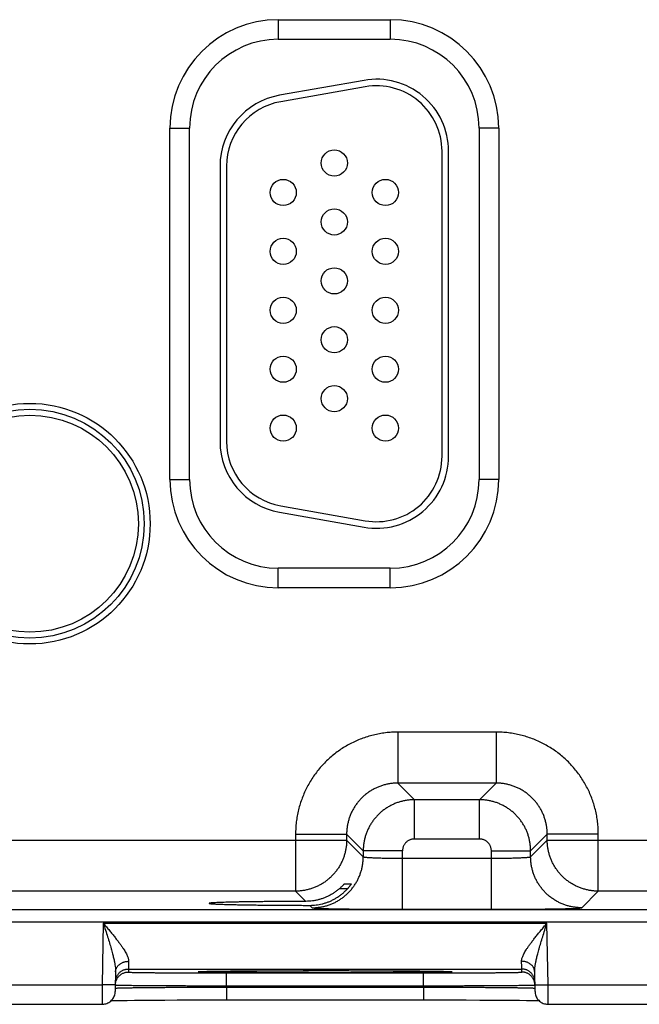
# Model space of a CAD drawing. Header units: inches. Extents: x 0 to 34, y 0 to 22.
# Tile 50 of 81: x 17.8 to 18.8, y 15.3 to 16.8. Entities that reach past the tile are written whole.
import ezdxf

# ---------------------------------------------------------------- set-up
doc = ezdxf.new("R2010")
doc.units = ezdxf.units.IN
doc.header["$LTSCALE"] = 1.87
doc.header["$MEASUREMENT"] = 0
doc.layers.get('0').update_dxf_attribs({"linetype": 'CONTINUOUS'})

msp = doc.modelspace()

# ---------------------------------------------------------------- linework, layer by layer
at = {"color": 7, "linetype": 'CONTINUOUS'}
for p, q in [((18.2188, 16.8256), (18.2188, 16.7956)), ((18.2188, 16.8256), (18.3898, 16.8256)), ((18.3898, 16.8256), (18.3898, 16.7956)), ((18.2188, 16.7956), (18.3898, 16.7956)), ((18.3497, 16.7329), (18.2207, 16.7101)), ((18.3514, 16.723), (18.2224, 16.7003)), ((18.0533, 16.1231), (18.0533, 16.6601)), ((18.0533, 16.6601), (18.0833, 16.6601)), ((18.0833, 16.1231), (18.0833, 16.6601)), ((18.5253, 16.6601), (18.5253, 16.1231)), ((18.5553, 16.6601), (18.5253, 16.6601)), ((18.5553, 16.6601), (18.5553, 16.1231)), ((18.4688, 16.1586), (18.4688, 16.6246)), ((18.4788, 16.1586), (18.4788, 16.6246)), ((18.1298, 16.6018), (18.1298, 16.1813)), ((18.1398, 16.6018), (18.1398, 16.1813)), ((18.0533, 16.1231), (18.0833, 16.1231)), ((18.5553, 16.1231), (18.5253, 16.1231)), ((18.2224, 16.0828), (18.3514, 16.0601)), ((18.2207, 16.073), (18.3497, 16.0502)), ((18.2188, 15.9575), (18.2188, 15.9875)), ((18.3898, 15.9875), (18.2188, 15.9875)), ((18.3898, 15.9575), (18.3898, 15.9875)), ((18.3898, 15.9575), (18.2188, 15.9575)), ((18.5514, 15.7372), (18.4011, 15.7372)), ((18.4011, 15.7372), (18.4011, 15.6592)), ((18.5514, 15.7372), (18.5514, 15.6592)), ((18.4011, 15.6592), (18.4265, 15.6338)), ((18.5514, 15.6592), (18.4011, 15.6592)), ((18.5514, 15.6592), (18.5261, 15.6338)), ((18.5261, 15.6338), (18.4265, 15.6338)), ((18.4265, 15.5738), (18.4265, 15.6338)), ((18.5261, 15.5738), (18.5261, 15.6338)), ((17.6994, 15.5722), (18.3231, 15.5722)), ((18.2452, 15.5812), (18.3231, 15.5812)), ((18.2452, 15.5812), (18.2452, 15.4942)), ((18.3231, 15.5812), (18.3485, 15.5558)), ((18.3231, 15.5812), (18.3231, 15.5722)), ((18.3231, 15.5722), (18.3485, 15.5468)), ((18.5261, 15.5738), (18.4265, 15.5738)), ((18.6294, 15.5812), (18.6041, 15.5558)), ((18.6041, 15.5468), (18.6294, 15.5722)), ((18.7074, 15.5812), (18.6294, 15.5812)), ((18.6294, 15.5722), (18.6294, 15.5812)), ((18.6294, 15.5722), (19.2531, 15.5722)), ((18.7074, 15.4942), (18.7074, 15.5812)), ((18.4085, 15.5558), (18.3485, 15.5558)), ((18.3485, 15.5558), (18.3485, 15.5468)), ((18.4085, 15.4665), (18.4085, 15.5558)), ((18.5441, 15.5558), (18.6041, 15.5558)), ((18.5441, 15.4665), (18.5441, 15.5558)), ((18.6041, 15.5468), (18.6041, 15.5558)), ((18.4085, 15.5445), (18.5441, 15.5445)), ((18.2452, 15.4942), (17.7774, 15.4942)), ((18.2452, 15.4942), (18.2608, 15.4786)), ((18.3242, 15.4977), (18.3118, 15.4977)), ((18.3199, 15.5054), (18.3302, 15.5054)), ((18.682, 15.4688), (18.7074, 15.4942)), ((19.1752, 15.4942), (18.7074, 15.4942)), ((16.9286, 15.4664), (24.319, 15.4664)), ((18.2669, 15.4725), (18.2705, 15.4688)), ((18.4085, 15.4665), (18.5441, 15.4665)), ((16.9286, 15.4474), (24.319, 15.4474)), ((17.9516, 15.4452), (17.95, 15.3513)), ((17.9516, 15.4452), (18.629, 15.4452)), ((18.6306, 15.3513), (18.629, 15.4452)), ((17.99, 15.3752), (18.5905, 15.3752)), ((17.99, 15.3752), (17.99, 15.3705)), ((18.5906, 15.3705), (18.5905, 15.3752)), ((17.9703, 15.3707), (17.9698, 15.341)), ((18.099, 15.3713), (18.0992, 15.3713)), ((18.0992, 15.3713), (18.0995, 15.3713)), ((18.0995, 15.3713), (18.0999, 15.3714)), ((18.0999, 15.3714), (18.1003, 15.3714)), ((18.1003, 15.3714), (18.101, 15.3714)), ((18.101, 15.3714), (18.1019, 15.3715)), ((18.1019, 15.3715), (18.1034, 15.3715)), ((18.1034, 15.3715), (18.1057, 15.3716)), ((18.1057, 15.3716), (18.1096, 15.3717)), ((18.1096, 15.3717), (18.1149, 15.3718)), ((18.1149, 15.3718), (18.1215, 15.3719)), ((18.1215, 15.3719), (18.1298, 15.372)), ((18.1298, 15.372), (18.1398, 15.3721)), ((18.1398, 15.3721), (18.1518, 15.3723)), ((18.1399, 15.3692), (18.4407, 15.3692)), ((18.1399, 15.3496), (18.1399, 15.3692)), ((18.1518, 15.3723), (18.1665, 15.3724)), ((18.1665, 15.3724), (18.1816, 15.3725)), ((18.1816, 15.3725), (18.2002, 15.3726)), ((18.2002, 15.3726), (18.222, 15.3727)), ((18.222, 15.3727), (18.2421, 15.3727)), ((18.2421, 15.3727), (18.2649, 15.3727)), ((18.2649, 15.3727), (18.284, 15.3728)), ((18.284, 15.3728), (18.3088, 15.3728)), ((18.3088, 15.3728), (18.3333, 15.3727)), ((18.3333, 15.3727), (18.3537, 15.3727)), ((18.3537, 15.3727), (18.3763, 15.3726)), ((18.3763, 15.3726), (18.3946, 15.3725)), ((18.3946, 15.3725), (18.4128, 15.3724)), ((18.4128, 15.3724), (18.4276, 15.3723)), ((18.4276, 15.3723), (18.4399, 15.3721)), ((18.4399, 15.3721), (18.4501, 15.372)), ((18.4407, 15.3496), (18.4407, 15.3692)), ((18.4501, 15.372), (18.4586, 15.3719)), ((18.4586, 15.3719), (18.4654, 15.3718)), ((18.4654, 15.3718), (18.4709, 15.3717)), ((18.4709, 15.3717), (18.4743, 15.3716)), ((18.4743, 15.3716), (18.4769, 15.3715)), ((18.4769, 15.3715), (18.4784, 15.3715)), ((18.4784, 15.3715), (18.4795, 15.3714)), ((18.4795, 15.3714), (18.4802, 15.3714)), ((18.4802, 15.3714), (18.4807, 15.3714)), ((18.4807, 15.3714), (18.4811, 15.3713)), ((18.6108, 15.341), (18.6103, 15.3707)), ((17.7006, 15.3513), (17.95, 15.3513)), ((17.97, 15.351), (17.95, 15.3513)), ((18.1399, 15.3496), (18.4407, 15.3496)), ((18.1399, 15.3477), (18.1399, 15.3496)), ((18.1399, 15.3477), (18.4407, 15.3477)), ((18.1399, 15.3477), (18.1399, 15.328)), ((18.4407, 15.3477), (18.4407, 15.3496)), ((18.4407, 15.3477), (18.4407, 15.328)), ((18.6106, 15.351), (18.6306, 15.3513)), ((18.6306, 15.3513), (18.88, 15.3513)), ((17.7008, 15.3213), (17.9498, 15.3213)), ((17.9637, 15.327), (17.9699, 15.3271)), ((17.9699, 15.3271), (17.9779, 15.3272)), ((17.9779, 15.3272), (17.9882, 15.3273)), ((17.9882, 15.3273), (17.999, 15.3275)), ((17.999, 15.3275), (18.0124, 15.3276)), ((18.0124, 15.3276), (18.0293, 15.3277)), ((18.0293, 15.3277), (18.0456, 15.3278)), ((18.0456, 15.3278), (18.0646, 15.3279)), ((18.0646, 15.3279), (18.0864, 15.3279)), ((18.0864, 15.3279), (18.105, 15.328)), ((18.105, 15.328), (18.1255, 15.328)), ((18.1255, 15.328), (18.4407, 15.328)), ((18.4407, 15.328), (18.4644, 15.328)), ((18.4644, 15.328), (18.4861, 15.328)), ((18.4861, 15.328), (18.5054, 15.3279)), ((18.5054, 15.3279), (18.5266, 15.3278)), ((18.5266, 15.3278), (18.5447, 15.3277)), ((18.5447, 15.3277), (18.5603, 15.3276)), ((18.5603, 15.3276), (18.5736, 15.3275)), ((18.5736, 15.3275), (18.587, 15.3274)), ((18.587, 15.3274), (18.5979, 15.3273)), ((18.5979, 15.3273), (18.6067, 15.3271)), ((18.6067, 15.3271), (18.6136, 15.327)), ((18.6136, 15.327), (18.6169, 15.327)), ((18.6308, 15.3213), (18.8798, 15.3213))]:
    msp.add_line(p, q, dxfattribs=at)
for points in [[(18.0988, 15.3713), (18.0988, 15.3713), (18.0989, 15.3713), (18.0989, 15.3713), (18.099, 15.3713)], [(18.4811, 15.3713), (18.4814, 15.3713), (18.4815, 15.3713), (18.4816, 15.3713), (18.4817, 15.3713), (18.4817, 15.3713), (18.4818, 15.3713), (18.4818, 15.3713)], [(17.9498, 15.3213), (17.9506, 15.3213), (17.9523, 15.3215), (17.954, 15.3218), (17.9556, 15.3222), (17.9572, 15.3227), (17.9587, 15.3234), (17.9602, 15.3242), (17.9616, 15.3252), (17.9629, 15.3262), (17.9641, 15.3274), (17.9652, 15.3286), (17.9662, 15.3299), (17.9671, 15.3314), (17.9679, 15.3329), (17.9686, 15.3344), (17.9691, 15.336), (17.9695, 15.3376), (17.9697, 15.3393), (17.9698, 15.341)], [(18.6108, 15.341), (18.6109, 15.3393), (18.6111, 15.3376), (18.6115, 15.336), (18.612, 15.3344), (18.6127, 15.3329), (18.6134, 15.3314), (18.6143, 15.3299), (18.6153, 15.3286), (18.6165, 15.3274), (18.6177, 15.3262), (18.619, 15.3252), (18.6204, 15.3242), (18.6219, 15.3234), (18.6234, 15.3227), (18.625, 15.3222), (18.6266, 15.3218), (18.6283, 15.3215), (18.6299, 15.3213), (18.6308, 15.3213)]]:
    msp.add_lwpolyline(points, dxfattribs=at)
for centre, radius in [((18.3043, 16.6066), 0.02), ((18.2263, 16.5616), 0.02), ((18.3823, 16.5616), 0.02), ((18.3043, 16.5166), 0.02), ((18.2263, 16.4716), 0.02), ((18.3823, 16.4716), 0.02), ((18.3043, 16.4266), 0.02), ((18.2263, 16.3816), 0.02), ((18.3823, 16.3816), 0.02), ((18.3043, 16.3366), 0.02), ((18.2263, 16.2916), 0.02), ((18.3823, 16.2916), 0.02), ((18.3043, 16.2466), 0.02), ((17.8393, 16.0556), 0.1838), ((17.8393, 16.0556), 0.1748), ((17.8393, 16.0556), 0.1748), ((17.8393, 16.0556), 0.1658), ((18.2263, 16.2016), 0.02), ((18.3823, 16.2016), 0.02)]:
    msp.add_circle(centre, radius, dxfattribs=at)
for centre, radius, start, end in [((18.2188, 16.6601), 0.1655, 90, 180), ((18.3898, 16.6601), 0.1655, 0, 90), ((18.2188, 16.6601), 0.1355, 90, 180), ((18.3898, 16.6601), 0.1355, 0, 90), ((18.3688, 16.6246), 0.11, 0, 100), ((18.3688, 16.6246), 0.1, 0, 100), ((18.2398, 16.6018), 0.11, 100, 180), ((18.2398, 16.6018), 0.1, 100, 180), ((18.2398, 16.1813), 0.11, 180, 260), ((18.2398, 16.1813), 0.1, 180, 260), ((18.3688, 16.1586), 0.11, 260, 360), ((18.3688, 16.1586), 0.1, 260, 360), ((18.2188, 16.1231), 0.1655, 180, 270), ((18.2188, 16.1231), 0.1355, 180, 270), ((18.3898, 16.1231), 0.1355, 270, 360), ((18.3898, 16.1231), 0.1655, 270, 360)]:
    msp.add_arc(centre, radius, start, end, dxfattribs=at)
for points, knots in [([(18.4011, 15.7372), (18.398, 15.7372), (18.3918, 15.737), (18.3824, 15.7362), (18.3731, 15.7347), (18.3639, 15.7328), (18.3548, 15.7302), (18.3458, 15.7272), (18.3371, 15.7236), (18.3286, 15.7194), (18.3204, 15.7148), (18.3125, 15.7097), (18.3049, 15.7041), (18.2976, 15.698), (18.2908, 15.6916), (18.2843, 15.6847), (18.2783, 15.6775), (18.2727, 15.6698), (18.2675, 15.6619), (18.2629, 15.6537), (18.2588, 15.6452), (18.2552, 15.6365), (18.2521, 15.6276), (18.2496, 15.6185), (18.2476, 15.6092), (18.2462, 15.5999), (18.2453, 15.5906), (18.2452, 15.5843), (18.2452, 15.5812)], [0, 0, 0, 0, 0.038144, 0.076464, 0.114911, 0.153437, 0.191994, 0.230534, 0.269032, 0.30751, 0.345993, 0.384494, 0.423002, 0.461507, 0.500005, 0.538503, 0.577008, 0.615517, 0.654018, 0.692501, 0.730979, 0.769477, 0.808018, 0.846574, 0.885097, 0.92354, 0.961856, 1, 1, 1, 1]), ([(18.7074, 15.5812), (18.7074, 15.5843), (18.7072, 15.5906), (18.7064, 15.5999), (18.705, 15.6092), (18.703, 15.6185), (18.7005, 15.6276), (18.6974, 15.6365), (18.6938, 15.6452), (18.6897, 15.6537), (18.685, 15.6619), (18.6799, 15.6698), (18.6743, 15.6775), (18.6683, 15.6847), (18.6618, 15.6916), (18.6549, 15.698), (18.6477, 15.7041), (18.6401, 15.7097), (18.6321, 15.7148), (18.6239, 15.7194), (18.6154, 15.7236), (18.6067, 15.7272), (18.5978, 15.7302), (18.5887, 15.7328), (18.5795, 15.7347), (18.5702, 15.7362), (18.5608, 15.737), (18.5546, 15.7372), (18.5514, 15.7372)], [0, 0, 0, 0, 0.038144, 0.076464, 0.114911, 0.153437, 0.191994, 0.230534, 0.269032, 0.30751, 0.345993, 0.384494, 0.423002, 0.461507, 0.500005, 0.538503, 0.577008, 0.615517, 0.654018, 0.692501, 0.730979, 0.769477, 0.808018, 0.846574, 0.885097, 0.92354, 0.961856, 1, 1, 1, 1]), ([(18.4011, 15.6592), (18.3993, 15.6592), (18.3956, 15.6591), (18.39, 15.6585), (18.3845, 15.6575), (18.3791, 15.6561), (18.3738, 15.6544), (18.3687, 15.6522), (18.3637, 15.6497), (18.3589, 15.6469), (18.3543, 15.6437), (18.35, 15.6402), (18.3459, 15.6364), (18.3421, 15.6323), (18.3386, 15.628), (18.3355, 15.6234), (18.3326, 15.6186), (18.3301, 15.6137), (18.328, 15.6085), (18.3262, 15.6032), (18.3249, 15.5978), (18.3239, 15.5923), (18.3233, 15.5868), (18.3231, 15.5831), (18.3231, 15.5812)], [0, 0, 0, 0, 0.045484, 0.090963, 0.136433, 0.181896, 0.227354, 0.272805, 0.31825, 0.363691, 0.40913, 0.454566, 0.5, 0.545435, 0.590871, 0.636309, 0.68175, 0.727195, 0.772646, 0.818104, 0.863567, 0.909036, 0.954513, 1, 1, 1, 1]), ([(18.6294, 15.5812), (18.6294, 15.5831), (18.6293, 15.5868), (18.6287, 15.5923), (18.6277, 15.5978), (18.6263, 15.6032), (18.6246, 15.6085), (18.6224, 15.6137), (18.62, 15.6186), (18.6171, 15.6234), (18.6139, 15.628), (18.6104, 15.6323), (18.6066, 15.6364), (18.6026, 15.6402), (18.5982, 15.6437), (18.5937, 15.6469), (18.5889, 15.6497), (18.5839, 15.6522), (18.5787, 15.6544), (18.5734, 15.6561), (18.568, 15.6575), (18.5626, 15.6585), (18.557, 15.6591), (18.5533, 15.6592), (18.5514, 15.6592)], [0, 0, 0, 0, 0.045484, 0.090963, 0.136433, 0.181896, 0.227354, 0.272805, 0.31825, 0.363691, 0.40913, 0.454566, 0.5, 0.545435, 0.590871, 0.636309, 0.68175, 0.727195, 0.772646, 0.818104, 0.863567, 0.909036, 0.954513, 1, 1, 1, 1]), ([(18.4265, 15.6338), (18.4246, 15.6338), (18.4209, 15.6337), (18.4154, 15.6331), (18.4099, 15.6321), (18.4045, 15.6307), (18.3992, 15.629), (18.3941, 15.6268), (18.3891, 15.6243), (18.3843, 15.6215), (18.3797, 15.6183), (18.3754, 15.6148), (18.3713, 15.611), (18.3675, 15.607), (18.364, 15.6026), (18.3609, 15.5981), (18.358, 15.5933), (18.3555, 15.5883), (18.3534, 15.5831), (18.3516, 15.5778), (18.3502, 15.5724), (18.3492, 15.567), (18.3486, 15.5614), (18.3485, 15.5577), (18.3485, 15.5558)], [0, 0, 0, 0, 0.045463, 0.090946, 0.136428, 0.181903, 0.227365, 0.272809, 0.318233, 0.363638, 0.409027, 0.454411, 0.499807, 0.545228, 0.59067, 0.63613, 0.681602, 0.727083, 0.772569, 0.818056, 0.863543, 0.90903, 0.954519, 1, 1, 1, 1]), ([(18.6041, 15.5558), (18.6041, 15.5577), (18.6039, 15.5614), (18.6033, 15.567), (18.6023, 15.5724), (18.601, 15.5778), (18.5992, 15.5831), (18.5971, 15.5883), (18.5946, 15.5933), (18.5917, 15.598), (18.5886, 15.6026), (18.5851, 15.6069), (18.5813, 15.611), (18.5772, 15.6148), (18.5729, 15.6183), (18.5683, 15.6215), (18.5635, 15.6243), (18.5585, 15.6268), (18.5534, 15.629), (18.5481, 15.6307), (18.5427, 15.6321), (18.5372, 15.6331), (18.5316, 15.6337), (18.5279, 15.6338), (18.5261, 15.6338)], [0, 0, 0, 0, 0.045463, 0.090946, 0.136428, 0.181903, 0.227365, 0.272809, 0.318233, 0.363638, 0.409027, 0.454411, 0.499807, 0.545228, 0.59067, 0.63613, 0.681602, 0.727083, 0.772569, 0.818056, 0.863543, 0.90903, 0.954519, 1, 1, 1, 1]), ([(18.3231, 15.5722), (18.3231, 15.5703), (18.323, 15.5666), (18.3224, 15.5611), (18.3214, 15.5556), (18.32, 15.5502), (18.3183, 15.5449), (18.3161, 15.5397), (18.3136, 15.5348), (18.3108, 15.53), (18.3076, 15.5254), (18.3041, 15.521), (18.3003, 15.517), (18.2962, 15.5132), (18.2919, 15.5097), (18.2873, 15.5065), (18.2825, 15.5037), (18.2775, 15.5012), (18.2723, 15.499), (18.2671, 15.4973), (18.2617, 15.4959), (18.2562, 15.4949), (18.2507, 15.4943), (18.247, 15.4942), (18.2452, 15.4942)], [0, 0, 0, 0, 0.045491, 0.090985, 0.136481, 0.181978, 0.227475, 0.272973, 0.318469, 0.363964, 0.409462, 0.454966, 0.50047, 0.545964, 0.591449, 0.636923, 0.682397, 0.727899, 0.773428, 0.81891, 0.864298, 0.909582, 0.954794, 1, 1, 1, 1]), ([(18.4265, 15.5738), (18.4259, 15.5738), (18.4246, 15.5738), (18.4228, 15.5735), (18.4209, 15.573), (18.4192, 15.5723), (18.4175, 15.5715), (18.4159, 15.5704), (18.4144, 15.5692), (18.4131, 15.5679), (18.4119, 15.5664), (18.4109, 15.5649), (18.41, 15.5632), (18.4093, 15.5614), (18.4089, 15.5596), (18.4086, 15.5577), (18.4085, 15.5565), (18.4085, 15.5558)], [0, 0, 0, 0, 0.066052, 0.13261, 0.199425, 0.266265, 0.333007, 0.399734, 0.466505, 0.533299, 0.600085, 0.666826, 0.733584, 0.80046, 0.867321, 0.933919, 1, 1, 1, 1]), ([(18.5441, 15.5558), (18.5441, 15.5565), (18.544, 15.5577), (18.5437, 15.5596), (18.5432, 15.5614), (18.5425, 15.5632), (18.5417, 15.5649), (18.5407, 15.5664), (18.5395, 15.5679), (18.5381, 15.5692), (18.5367, 15.5704), (18.5351, 15.5715), (18.5334, 15.5723), (18.5316, 15.573), (18.5298, 15.5735), (18.5279, 15.5738), (18.5267, 15.5738), (18.5261, 15.5738)], [0, 0, 0, 0, 0.066052, 0.13261, 0.199425, 0.266265, 0.333007, 0.399734, 0.466505, 0.533299, 0.600085, 0.666826, 0.733584, 0.80046, 0.867321, 0.933919, 1, 1, 1, 1]), ([(18.7074, 15.4942), (18.7056, 15.4942), (18.7018, 15.4943), (18.6963, 15.4949), (18.6908, 15.4959), (18.6854, 15.4973), (18.6801, 15.4991), (18.675, 15.5012), (18.67, 15.5037), (18.6652, 15.5066), (18.6606, 15.5097), (18.6563, 15.5132), (18.6522, 15.517), (18.6484, 15.5211), (18.6449, 15.5255), (18.6417, 15.5301), (18.6389, 15.5349), (18.6364, 15.5398), (18.6343, 15.545), (18.6325, 15.5503), (18.6311, 15.5557), (18.6302, 15.5611), (18.6296, 15.5667), (18.6294, 15.5703), (18.6294, 15.5722)], [0, 0, 0, 0, 0.045491, 0.090985, 0.136481, 0.181978, 0.227475, 0.272973, 0.318469, 0.363964, 0.409462, 0.454966, 0.50047, 0.545964, 0.591449, 0.636923, 0.682397, 0.727899, 0.773428, 0.81891, 0.864298, 0.909582, 0.954794, 1, 1, 1, 1]), ([(18.2705, 15.4688), (18.2724, 15.4688), (18.2761, 15.469), (18.2816, 15.4696), (18.2871, 15.4706), (18.2925, 15.4719), (18.2978, 15.4737), (18.3029, 15.4758), (18.3079, 15.4783), (18.3127, 15.4812), (18.3173, 15.4843), (18.3216, 15.4878), (18.3257, 15.4916), (18.3295, 15.4957), (18.333, 15.5001), (18.3362, 15.5046), (18.339, 15.5094), (18.3415, 15.5144), (18.3436, 15.5195), (18.3454, 15.5248), (18.3468, 15.5302), (18.3478, 15.5357), (18.3484, 15.5413), (18.3485, 15.545), (18.3485, 15.5468)], [0, 0, 0, 0, 0.045451, 0.090902, 0.136355, 0.181809, 0.227263, 0.272718, 0.318174, 0.36363, 0.409087, 0.454544, 0.500001, 0.545458, 0.590915, 0.636372, 0.681828, 0.727283, 0.772738, 0.818192, 0.863646, 0.909098, 0.95455, 1, 1, 1, 1]), ([(18.3485, 15.5468), (18.3486, 15.5467), (18.3489, 15.5466), (18.3495, 15.5464), (18.3505, 15.5462), (18.3518, 15.5461), (18.3535, 15.5459), (18.3555, 15.5457), (18.3578, 15.5456), (18.3604, 15.5454), (18.3634, 15.5453), (18.3665, 15.5451), (18.37, 15.545), (18.3737, 15.5449), (18.3775, 15.5448), (18.3816, 15.5447), (18.3858, 15.5446), (18.3902, 15.5446), (18.3947, 15.5445), (18.3992, 15.5445), (18.4039, 15.5445), (18.407, 15.5445), (18.4085, 15.5445)], [0, 0, 0, 0, 0.005354, 0.016157, 0.032722, 0.055037, 0.083, 0.116457, 0.155216, 0.199046, 0.247688, 0.300848, 0.358209, 0.419426, 0.484129, 0.55193, 0.622422, 0.695183, 0.769773, 0.845743, 0.922639, 1, 1, 1, 1]), ([(18.5441, 15.5445), (18.5456, 15.5445), (18.5487, 15.5445), (18.5533, 15.5445), (18.5579, 15.5445), (18.5624, 15.5446), (18.5667, 15.5446), (18.571, 15.5447), (18.575, 15.5448), (18.5789, 15.5449), (18.5826, 15.545), (18.586, 15.5451), (18.5892, 15.5453), (18.5921, 15.5454), (18.5948, 15.5456), (18.5971, 15.5457), (18.5991, 15.5459), (18.6008, 15.5461), (18.6021, 15.5462), (18.6031, 15.5464), (18.6037, 15.5466), (18.604, 15.5467), (18.6041, 15.5468)], [0, 0, 0, 0, 0.077361, 0.154257, 0.230227, 0.304817, 0.377578, 0.44807, 0.515871, 0.580574, 0.641791, 0.699152, 0.752312, 0.800954, 0.844784, 0.883543, 0.917, 0.944963, 0.967278, 0.983843, 0.994646, 1, 1, 1, 1]), ([(18.682, 15.4688), (18.6802, 15.4688), (18.6765, 15.469), (18.6709, 15.4696), (18.6655, 15.4706), (18.6601, 15.4719), (18.6548, 15.4737), (18.6496, 15.4758), (18.6446, 15.4783), (18.6399, 15.4812), (18.6353, 15.4843), (18.6309, 15.4878), (18.6269, 15.4916), (18.6231, 15.4957), (18.6196, 15.5001), (18.6164, 15.5046), (18.6135, 15.5094), (18.6111, 15.5144), (18.6089, 15.5195), (18.6072, 15.5248), (18.6058, 15.5302), (18.6048, 15.5357), (18.6042, 15.5413), (18.6041, 15.545), (18.6041, 15.5468)], [0, 0, 0, 0, 0.045451, 0.090902, 0.136355, 0.181809, 0.227263, 0.272718, 0.318174, 0.36363, 0.409087, 0.454544, 0.500001, 0.545458, 0.590915, 0.636372, 0.681828, 0.727283, 0.772738, 0.818192, 0.863646, 0.909098, 0.95455, 1, 1, 1, 1]), ([(18.2903, 15.4761), (18.2919, 15.4765), (18.295, 15.4776), (18.2996, 15.4796), (18.304, 15.4818), (18.3084, 15.4844), (18.3126, 15.4873), (18.3167, 15.4904), (18.3206, 15.4939), (18.323, 15.4964), (18.3242, 15.4977)], [0, 0, 0, 0, 0.12122, 0.243417, 0.366664, 0.491069, 0.616693, 0.743465, 0.871261, 1, 1, 1, 1]), ([(18.3118, 15.4977), (18.3105, 15.4966), (18.3079, 15.4944), (18.3037, 15.4915), (18.2993, 15.4888), (18.2949, 15.4865), (18.2918, 15.4851), (18.2903, 15.4845)], [0, 0, 0, 0, 0.20327, 0.404895, 0.604967, 0.803329, 1, 1, 1, 1]), ([(18.3118, 15.4977), (18.3123, 15.4981), (18.3132, 15.4988), (18.3144, 15.5), (18.3155, 15.501), (18.3165, 15.502), (18.3173, 15.5028), (18.318, 15.5035), (18.3186, 15.5041), (18.319, 15.5046), (18.3194, 15.505), (18.3196, 15.5052), (18.3198, 15.5053), (18.3199, 15.5054), (18.3199, 15.5054)], [0, 0, 0, 0, 0.160465, 0.309819, 0.44614, 0.568039, 0.674026, 0.764187, 0.838328, 0.897523, 0.942321, 0.973631, 0.992583, 1, 1, 1, 1]), ([(18.3302, 15.5054), (18.3302, 15.5054), (18.3301, 15.5053), (18.3301, 15.5052), (18.3299, 15.5049), (18.3297, 15.5045), (18.3293, 15.504), (18.3289, 15.5034), (18.3283, 15.5027), (18.3277, 15.5018), (18.327, 15.5009), (18.3261, 15.4999), (18.3252, 15.4988), (18.3246, 15.4981), (18.3242, 15.4977)], [0, 0, 0, 0, 0.005194, 0.023163, 0.054855, 0.101228, 0.162671, 0.239652, 0.332437, 0.440352, 0.563019, 0.698278, 0.844767, 1, 1, 1, 1]), ([(18.2903, 15.4845), (18.2887, 15.4838), (18.2855, 15.4826), (18.2807, 15.4812), (18.2757, 15.48), (18.2708, 15.4792), (18.2658, 15.4787), (18.2624, 15.4786), (18.2608, 15.4786)], [0, 0, 0, 0, 0.1685, 0.335824, 0.502331, 0.668326, 0.834113, 1, 1, 1, 1]), ([(18.2608, 15.4786), (18.2573, 15.4786), (18.2505, 15.4786), (18.2404, 15.4785), (18.2304, 15.4785), (18.2207, 15.4784), (18.2112, 15.4783), (18.202, 15.4782), (18.193, 15.4781), (18.1845, 15.478), (18.1763, 15.4779), (18.1685, 15.4778), (18.1611, 15.4777), (18.1542, 15.4775), (18.1477, 15.4774), (18.1418, 15.4772), (18.1363, 15.4771), (18.1314, 15.4769), (18.1271, 15.4768), (18.1233, 15.4766), (18.1202, 15.4764), (18.1176, 15.4762), (18.1156, 15.4761), (18.1143, 15.4758), (18.1135, 15.4759), (18.1132, 15.4756), (18.1132, 15.4755)], [0, 0, 0, 0, 0.06959, 0.138287, 0.205734, 0.271794, 0.336229, 0.398721, 0.45917, 0.517316, 0.572897, 0.625827, 0.675853, 0.72278, 0.766524, 0.806861, 0.843661, 0.876839, 0.906223, 0.931743, 0.953317, 0.970841, 0.984288, 0.993615, 0.998821, 1, 1, 1, 1]), ([(18.1132, 15.4755), (18.1132, 15.4755), (18.1131, 15.4754), (18.114, 15.4753), (18.1149, 15.4751), (18.1167, 15.4749), (18.119, 15.4748), (18.122, 15.4746), (18.1255, 15.4744), (18.1296, 15.4742), (18.1343, 15.4741), (18.1395, 15.4739), (18.1452, 15.4738), (18.1515, 15.4736), (18.1582, 15.4735), (18.1654, 15.4734), (18.173, 15.4732), (18.1811, 15.4731), (18.1895, 15.473), (18.1983, 15.4729), (18.2074, 15.4728), (18.2168, 15.4727), (18.2264, 15.4727), (18.2363, 15.4726), (18.2463, 15.4726), (18.2566, 15.4725), (18.2634, 15.4725), (18.2669, 15.4725)], [0, 0, 0, 0, 0.000318, 0.003739, 0.01106, 0.022352, 0.037584, 0.056698, 0.079664, 0.106368, 0.136726, 0.170665, 0.208009, 0.24867, 0.292518, 0.339328, 0.389019, 0.441393, 0.496202, 0.55336, 0.612611, 0.673699, 0.736527, 0.800784, 0.86624, 0.93276, 1, 1, 1, 1]), ([(18.2669, 15.4725), (18.2685, 15.4725), (18.2716, 15.4726), (18.2764, 15.473), (18.2811, 15.4737), (18.2857, 15.4747), (18.2888, 15.4756), (18.2903, 15.4761)], [0, 0, 0, 0, 0.200027, 0.399591, 0.599201, 0.799162, 1, 1, 1, 1]), ([(18.2705, 15.4688), (18.2706, 15.4687), (18.2711, 15.4687), (18.272, 15.4685), (18.2735, 15.4684), (18.2755, 15.4682), (18.278, 15.4681), (18.281, 15.4679), (18.2845, 15.4678), (18.2885, 15.4677), (18.2929, 15.4676), (18.2978, 15.4674), (18.3032, 15.4673), (18.3089, 15.4672), (18.315, 15.4671), (18.3215, 15.467), (18.3283, 15.4669), (18.3354, 15.4668), (18.3428, 15.4668), (18.3505, 15.4667), (18.3583, 15.4666), (18.3664, 15.4666), (18.3747, 15.4665), (18.3831, 15.4665), (18.3915, 15.4665), (18.4, 15.4665), (18.4057, 15.4665), (18.4085, 15.4665)], [0, 0, 0, 0, 0.00316, 0.010041, 0.02072, 0.035195, 0.053408, 0.075268, 0.100684, 0.129565, 0.161813, 0.197316, 0.235924, 0.277477, 0.321821, 0.368789, 0.418204, 0.469867, 0.523558, 0.579069, 0.636225, 0.694844, 0.754687, 0.815444, 0.876797, 0.938423, 1, 1, 1, 1]), ([(18.5441, 15.4665), (18.5469, 15.4665), (18.5526, 15.4665), (18.5611, 15.4665), (18.5695, 15.4665), (18.5779, 15.4665), (18.5861, 15.4666), (18.5942, 15.4666), (18.6021, 15.4667), (18.6098, 15.4668), (18.6172, 15.4668), (18.6243, 15.4669), (18.6311, 15.467), (18.6376, 15.4671), (18.6437, 15.4672), (18.6494, 15.4673), (18.6547, 15.4674), (18.6596, 15.4676), (18.6641, 15.4677), (18.668, 15.4678), (18.6716, 15.4679), (18.6746, 15.4681), (18.6771, 15.4682), (18.6791, 15.4684), (18.6805, 15.4685), (18.6814, 15.4687), (18.6819, 15.4687), (18.682, 15.4688)], [0, 0, 0, 0, 0.061577, 0.123203, 0.184555, 0.245313, 0.305156, 0.363775, 0.420931, 0.476442, 0.530133, 0.581796, 0.631211, 0.678179, 0.722523, 0.764075, 0.802684, 0.838187, 0.870435, 0.899316, 0.924732, 0.946591, 0.964805, 0.97928, 0.989959, 0.99684, 1, 1, 1, 1]), ([(17.9516, 15.4452), (17.9527, 15.4417), (17.9549, 15.4348), (17.9581, 15.4247), (17.961, 15.4153), (17.9635, 15.4067), (17.9655, 15.399), (17.9672, 15.3924), (17.9685, 15.3867), (17.9694, 15.3817), (17.97, 15.3775), (17.9703, 15.3739), (17.9703, 15.3717), (17.9703, 15.3707)], [0, 0, 0, 0, 0.143236, 0.281678, 0.411267, 0.528389, 0.630997, 0.719317, 0.794977, 0.859567, 0.914463, 0.960889, 1, 1, 1, 1]), ([(17.9516, 15.4452), (17.9532, 15.4433), (17.9563, 15.4396), (17.9609, 15.4341), (17.9653, 15.4287), (17.9694, 15.4236), (17.9731, 15.4188), (17.9765, 15.4143), (17.9795, 15.4102), (17.982, 15.4065), (17.9842, 15.4031), (17.986, 15.4), (17.9874, 15.3972), (17.9886, 15.3947), (17.9894, 15.3925), (17.9899, 15.3905), (17.9903, 15.3887), (17.9903, 15.3875), (17.9903, 15.387)], [0, 0, 0, 0, 0.104202, 0.20633, 0.304731, 0.39777, 0.484268, 0.563518, 0.635235, 0.699433, 0.756396, 0.806575, 0.850533, 0.888898, 0.922341, 0.951529, 0.977172, 1, 1, 1, 1]), ([(18.5903, 15.387), (18.5902, 15.3875), (18.5903, 15.3887), (18.5906, 15.3905), (18.5912, 15.3925), (18.592, 15.3947), (18.5931, 15.3972), (18.5946, 15.4), (18.5964, 15.4031), (18.5985, 15.4065), (18.6011, 15.4102), (18.6041, 15.4143), (18.6074, 15.4188), (18.6112, 15.4236), (18.6153, 15.4287), (18.6197, 15.4341), (18.6243, 15.4396), (18.6274, 15.4433), (18.629, 15.4452)], [0, 0, 0, 0, 0.022828, 0.048471, 0.077659, 0.111102, 0.149467, 0.193425, 0.243603, 0.300567, 0.364765, 0.436482, 0.515732, 0.60223, 0.695269, 0.79367, 0.895798, 1, 1, 1, 1]), ([(18.6103, 15.3707), (18.6102, 15.3717), (18.6103, 15.3739), (18.6106, 15.3775), (18.6112, 15.3817), (18.6121, 15.3867), (18.6134, 15.3924), (18.615, 15.399), (18.6171, 15.4067), (18.6196, 15.4153), (18.6225, 15.4247), (18.6257, 15.4348), (18.6278, 15.4417), (18.629, 15.4452)], [0, 0, 0, 0, 0.039112, 0.085537, 0.140434, 0.205025, 0.280685, 0.369006, 0.471614, 0.588736, 0.718324, 0.856765, 1, 1, 1, 1]), ([(17.9701, 15.3556), (17.9701, 15.3562), (17.9701, 15.3575), (17.9705, 15.3594), (17.971, 15.3613), (17.9716, 15.3631), (17.9725, 15.3649), (17.9735, 15.3665), (17.9747, 15.3681), (17.976, 15.3695), (17.9775, 15.3708), (17.979, 15.3719), (17.9807, 15.3729), (17.9825, 15.3738), (17.9843, 15.3744), (17.9862, 15.3749), (17.9881, 15.3752), (17.9894, 15.3752), (17.99, 15.3752)], [0, 0, 0, 0, 0.062499, 0.124998, 0.187497, 0.249996, 0.312495, 0.374995, 0.437494, 0.499994, 0.562494, 0.624995, 0.687495, 0.749996, 0.812497, 0.874998, 0.937499, 1, 1, 1, 1]), ([(17.9703, 15.3707), (17.9703, 15.3713), (17.9704, 15.3723), (17.9707, 15.3739), (17.9712, 15.3755), (17.9719, 15.377), (17.9727, 15.3785), (17.9738, 15.3799), (17.9749, 15.3811), (17.9763, 15.3823), (17.9777, 15.3834), (17.9793, 15.3843), (17.981, 15.3852), (17.9827, 15.3858), (17.9846, 15.3864), (17.9864, 15.3867), (17.9884, 15.387), (17.9897, 15.387), (17.9903, 15.387)], [0, 0, 0, 0, 0.056705, 0.113647, 0.171051, 0.22912, 0.288025, 0.347899, 0.408834, 0.470877, 0.534032, 0.598263, 0.663495, 0.729621, 0.796503, 0.863981, 0.931877, 1, 1, 1, 1]), ([(17.9903, 15.387), (17.9903, 15.3861), (17.9903, 15.3844), (17.9902, 15.3821), (17.9902, 15.3801), (17.9901, 15.3784), (17.9901, 15.3771), (17.9901, 15.3762), (17.9901, 15.3756), (17.99, 15.3753), (17.99, 15.3752)], [0, 0, 0, 0, 0.226044, 0.424944, 0.59563, 0.737211, 0.848939, 0.930226, 0.98066, 1, 1, 1, 1]), ([(18.6103, 15.3707), (18.6102, 15.3713), (18.6102, 15.3723), (18.6099, 15.3739), (18.6094, 15.3755), (18.6087, 15.377), (18.6078, 15.3785), (18.6068, 15.3799), (18.6056, 15.3811), (18.6043, 15.3823), (18.6029, 15.3834), (18.6013, 15.3843), (18.5996, 15.3852), (18.5978, 15.3858), (18.596, 15.3864), (18.5941, 15.3867), (18.5922, 15.387), (18.5909, 15.387), (18.5903, 15.387)], [0, 0, 0, 0, 0.056706, 0.113649, 0.171054, 0.229123, 0.288029, 0.347903, 0.408838, 0.470881, 0.534036, 0.598267, 0.663499, 0.729624, 0.796505, 0.863983, 0.931878, 1, 1, 1, 1]), ([(18.5905, 15.3752), (18.5905, 15.3753), (18.5905, 15.3756), (18.5905, 15.3762), (18.5905, 15.3771), (18.5905, 15.3784), (18.5904, 15.3801), (18.5904, 15.3821), (18.5903, 15.3844), (18.5903, 15.3861), (18.5903, 15.387)], [0, 0, 0, 0, 0.019339, 0.06977, 0.151053, 0.262779, 0.404359, 0.575049, 0.773955, 1, 1, 1, 1]), ([(18.6105, 15.3556), (18.6105, 15.3562), (18.6104, 15.3575), (18.6101, 15.3594), (18.6096, 15.3613), (18.6089, 15.3631), (18.6081, 15.3649), (18.6071, 15.3665), (18.6059, 15.3681), (18.6046, 15.3695), (18.6031, 15.3708), (18.6015, 15.3719), (18.5999, 15.3729), (18.5981, 15.3738), (18.5963, 15.3744), (18.5944, 15.3749), (18.5925, 15.3752), (18.5912, 15.3752), (18.5905, 15.3752)], [0, 0, 0, 0, 0.062499, 0.124998, 0.187497, 0.249996, 0.312495, 0.374995, 0.437494, 0.499994, 0.562494, 0.624995, 0.687495, 0.749996, 0.812497, 0.874998, 0.937499, 1, 1, 1, 1]), ([(17.9706, 15.3554), (17.9707, 15.3558), (17.971, 15.3568), (17.9716, 15.3584), (17.9724, 15.3602), (17.9734, 15.3618), (17.9746, 15.3634), (17.9759, 15.3648), (17.9774, 15.3661), (17.9789, 15.3673), (17.9806, 15.3683), (17.9824, 15.3691), (17.9842, 15.3697), (17.9861, 15.3702), (17.988, 15.3705), (17.9893, 15.3705), (17.99, 15.3705)], [0, 0, 0, 0, 0.046657, 0.119989, 0.193322, 0.266656, 0.339989, 0.413323, 0.486657, 0.559991, 0.633325, 0.70666, 0.779995, 0.85333, 0.926665, 1, 1, 1, 1]), ([(17.99, 15.3705), (17.99, 15.3704), (17.9905, 15.3705), (17.9911, 15.3703), (17.9926, 15.3703), (17.9945, 15.3702), (17.9969, 15.3701), (17.9998, 15.3701), (18.0033, 15.37), (18.0073, 15.3699), (18.0117, 15.3699), (18.0166, 15.3698), (18.022, 15.3697), (18.0278, 15.3697), (18.034, 15.3696), (18.0406, 15.3696), (18.0476, 15.3695), (18.0549, 15.3695), (18.0625, 15.3694), (18.0704, 15.3694), (18.0785, 15.3693), (18.0869, 15.3693), (18.0954, 15.3693), (18.1042, 15.3693), (18.113, 15.3692), (18.122, 15.3692), (18.1309, 15.3692), (18.1369, 15.3692), (18.1399, 15.3692)], [0, 0, 0, 0, 0.001865, 0.007284, 0.01632, 0.028967, 0.045178, 0.064885, 0.088001, 0.114439, 0.144122, 0.176948, 0.212787, 0.251505, 0.292956, 0.33699, 0.383458, 0.432189, 0.482989, 0.535662, 0.590025, 0.645902, 0.703114, 0.761424, 0.820553, 0.88022, 0.940135, 1, 1, 1, 1]), ([(18.2903, 15.3694), (18.2865, 15.3694), (18.279, 15.3694), (18.2678, 15.3694), (18.2567, 15.3694), (18.2456, 15.3694), (18.2348, 15.3695), (18.2241, 15.3695), (18.2136, 15.3695), (18.2034, 15.3696), (18.1935, 15.3696), (18.1839, 15.3697), (18.1747, 15.3697), (18.1659, 15.3698), (18.1575, 15.3698), (18.1495, 15.3699), (18.142, 15.37), (18.1351, 15.3701), (18.1286, 15.3701), (18.1227, 15.3702), (18.1174, 15.3703), (18.1126, 15.3704), (18.1085, 15.3705), (18.1049, 15.3706), (18.102, 15.3707), (18.0998, 15.3708), (18.098, 15.3709), (18.0973, 15.3709), (18.0964, 15.3711), (18.0973, 15.3712), (18.0978, 15.3713), (18.0985, 15.3713), (18.0988, 15.3713)], [0, 0, 0, 0, 0.057424, 0.114739, 0.171684, 0.228023, 0.283582, 0.338182, 0.391633, 0.44375, 0.494358, 0.543289, 0.590375, 0.635459, 0.678388, 0.719019, 0.757217, 0.79285, 0.825801, 0.855962, 0.883225, 0.907504, 0.928717, 0.946789, 0.961662, 0.973289, 0.981626, 0.986656, 0.988401, 0.990148, 0.99518, 1, 1, 1, 1]), ([(18.0988, 15.3713), (18.099, 15.3713), (18.1001, 15.3714), (18.102, 15.3715), (18.1049, 15.3716), (18.1085, 15.3717), (18.1126, 15.3717), (18.1174, 15.3718), (18.1227, 15.3719), (18.1286, 15.372), (18.1351, 15.3721), (18.142, 15.3722), (18.1495, 15.3722), (18.1575, 15.3723), (18.1659, 15.3724), (18.1728, 15.3724), (18.177, 15.3724), (18.1782, 15.3725)], [0, 0, 0, 0, 0.008684, 0.037385, 0.074099, 0.118705, 0.171066, 0.230994, 0.298286, 0.372729, 0.45406, 0.542008, 0.636286, 0.736568, 0.84252, 0.953792, 1, 1, 1, 1]), ([(18.1782, 15.3725), (18.1801, 15.3725), (18.1851, 15.3725), (18.1935, 15.3725), (18.2034, 15.3726), (18.2136, 15.3726), (18.2241, 15.3727), (18.2348, 15.3727), (18.2456, 15.3727), (18.2567, 15.3727), (18.2678, 15.3728), (18.2773, 15.3728), (18.2831, 15.3728), (18.2852, 15.3728)], [0, 0, 0, 0, 0.05198, 0.141652, 0.234399, 0.32991, 0.427867, 0.527929, 0.629745, 0.732996, 0.837357, 0.942387, 1, 1, 1, 1]), ([(18.2903, 15.3728), (18.294, 15.3728), (18.3, 15.3728), (18.306, 15.3728), (18.3082, 15.3728)], [0, 0, 0, 0, 0.626981, 1, 1, 1, 1]), ([(18.4818, 15.3713), (18.4821, 15.3713), (18.4827, 15.3713), (18.4833, 15.3712), (18.4842, 15.3711), (18.4833, 15.3709), (18.4826, 15.3709), (18.4808, 15.3708), (18.4786, 15.3707), (18.4756, 15.3706), (18.4721, 15.3705), (18.468, 15.3704), (18.4632, 15.3703), (18.4579, 15.3702), (18.452, 15.3701), (18.4455, 15.3701), (18.4385, 15.37), (18.4311, 15.3699), (18.4231, 15.3698), (18.4147, 15.3698), (18.4059, 15.3697), (18.3967, 15.3697), (18.3871, 15.3696), (18.3772, 15.3696), (18.367, 15.3695), (18.3565, 15.3695), (18.3458, 15.3695), (18.3349, 15.3694), (18.3239, 15.3694), (18.3127, 15.3694), (18.3015, 15.3694), (18.294, 15.3694), (18.2903, 15.3694)], [0, 0, 0, 0, 0.004827, 0.009857, 0.011602, 0.013349, 0.018381, 0.02672, 0.038348, 0.053223, 0.071296, 0.092511, 0.116792, 0.144056, 0.174218, 0.207171, 0.242804, 0.281002, 0.321633, 0.364562, 0.409645, 0.456731, 0.50566, 0.556267, 0.608383, 0.661834, 0.716433, 0.771989, 0.828328, 0.885272, 0.942582, 1, 1, 1, 1]), ([(18.3082, 15.3728), (18.3098, 15.3728), (18.315, 15.3728), (18.3239, 15.3727), (18.3349, 15.3727), (18.3458, 15.3727), (18.3565, 15.3727), (18.367, 15.3726), (18.3772, 15.3726), (18.3871, 15.3725), (18.3954, 15.3725), (18.4005, 15.3725), (18.4024, 15.3725)], [0, 0, 0, 0, 0.048208, 0.166792, 0.284113, 0.399807, 0.513508, 0.624814, 0.733343, 0.838729, 0.940623, 1, 1, 1, 1]), ([(18.4024, 15.3725), (18.4036, 15.3724), (18.4077, 15.3724), (18.4147, 15.3724), (18.4231, 15.3723), (18.4311, 15.3722), (18.4385, 15.3722), (18.4455, 15.3721), (18.452, 15.372), (18.4579, 15.3719), (18.4632, 15.3718), (18.468, 15.3717), (18.4721, 15.3717), (18.4756, 15.3716), (18.4786, 15.3715), (18.4805, 15.3714), (18.4815, 15.3713), (18.4818, 15.3713)], [0, 0, 0, 0, 0.045857, 0.157177, 0.263176, 0.363499, 0.457816, 0.5458, 0.627161, 0.701632, 0.768951, 0.828898, 0.881278, 0.9259, 0.962624, 0.991332, 1, 1, 1, 1]), ([(18.4407, 15.3692), (18.4436, 15.3692), (18.4496, 15.3692), (18.4586, 15.3692), (18.4675, 15.3692), (18.4764, 15.3693), (18.4851, 15.3693), (18.4937, 15.3693), (18.5021, 15.3693), (18.5102, 15.3694), (18.5181, 15.3694), (18.5257, 15.3695), (18.533, 15.3695), (18.54, 15.3696), (18.5466, 15.3696), (18.5528, 15.3697), (18.5586, 15.3697), (18.5639, 15.3698), (18.5689, 15.3699), (18.5733, 15.3699), (18.5773, 15.37), (18.5807, 15.3701), (18.5837, 15.3701), (18.5861, 15.3702), (18.588, 15.3703), (18.5894, 15.3703), (18.59, 15.3705), (18.5906, 15.3704), (18.5906, 15.3705)], [0, 0, 0, 0, 0.059863, 0.119773, 0.179435, 0.238559, 0.296863, 0.354073, 0.40995, 0.464314, 0.516989, 0.567789, 0.616521, 0.66299, 0.707025, 0.748478, 0.787197, 0.823037, 0.855864, 0.885548, 0.911988, 0.935105, 0.954815, 0.971028, 0.983678, 0.992716, 0.998135, 1, 1, 1, 1]), ([(18.61, 15.3554), (18.6099, 15.3558), (18.6096, 15.3568), (18.609, 15.3584), (18.6082, 15.3602), (18.6071, 15.3618), (18.606, 15.3634), (18.6046, 15.3648), (18.6032, 15.3661), (18.6016, 15.3673), (18.6, 15.3683), (18.5982, 15.3691), (18.5964, 15.3697), (18.5945, 15.3702), (18.5925, 15.3705), (18.5913, 15.3705), (18.5906, 15.3705)], [0, 0, 0, 0, 0.046657, 0.119989, 0.193322, 0.266656, 0.339989, 0.413323, 0.486657, 0.559991, 0.633325, 0.70666, 0.779995, 0.85333, 0.926665, 1, 1, 1, 1]), ([(17.95, 15.3513), (17.95, 15.3504), (17.95, 15.3485), (17.9499, 15.3458), (17.9499, 15.3431), (17.9499, 15.3404), (17.9499, 15.3379), (17.9499, 15.3355), (17.9499, 15.3332), (17.9499, 15.3311), (17.9498, 15.3291), (17.9498, 15.3273), (17.9498, 15.3258), (17.9498, 15.3245), (17.9498, 15.3233), (17.9498, 15.3225), (17.9498, 15.3218), (17.9498, 15.3216), (17.9498, 15.3213), (17.9498, 15.3213)], [0, 0, 0, 0, 0.09298, 0.185147, 0.275713, 0.3639, 0.448948, 0.530112, 0.606694, 0.678037, 0.743519, 0.80257, 0.854676, 0.89938, 0.936302, 0.965141, 0.98567, 0.997727, 1, 1, 1, 1]), ([(17.97, 15.351), (17.97, 15.3516), (17.9701, 15.3529), (17.9703, 15.3543), (17.9705, 15.3552), (17.9706, 15.3554)], [0, 0, 0, 0, 0.41218, 0.843207, 1, 1, 1, 1]), ([(17.9702, 15.3461), (17.9706, 15.346), (17.9712, 15.3462), (17.9729, 15.3462), (17.975, 15.3463), (17.9778, 15.3464), (17.9811, 15.3465), (17.9851, 15.3466), (17.9896, 15.3466), (17.9946, 15.3467), (18.0002, 15.3468), (18.0062, 15.3469), (18.0128, 15.347), (18.0198, 15.347), (18.0273, 15.3471), (18.0351, 15.3472), (18.0434, 15.3472), (18.052, 15.3473), (18.0609, 15.3473), (18.0702, 15.3474), (18.0796, 15.3474), (18.0893, 15.3475), (18.0992, 15.3475), (18.1093, 15.3476), (18.1194, 15.3476), (18.1296, 15.3476), (18.1365, 15.3476), (18.1399, 15.3477)], [0, 0, 0, 0, 0.00551, 0.014643, 0.027369, 0.043642, 0.063401, 0.086573, 0.11307, 0.142794, 0.175635, 0.211472, 0.250178, 0.291613, 0.33563, 0.382072, 0.430773, 0.481559, 0.534247, 0.588646, 0.644559, 0.701779, 0.760097, 0.819297, 0.879162, 0.939473, 1, 1, 1, 1]), ([(17.9703, 15.3508), (17.9707, 15.3509), (17.9713, 15.3507), (17.973, 15.3507), (17.9751, 15.3506), (17.9779, 15.3506), (17.9812, 15.3505), (17.9851, 15.3505), (17.9896, 15.3504), (17.9947, 15.3503), (18.0002, 15.3503), (18.0063, 15.3502), (18.0129, 15.3502), (18.0199, 15.3501), (18.0273, 15.35), (18.0352, 15.35), (18.0435, 15.3499), (18.0521, 15.3499), (18.061, 15.3498), (18.0702, 15.3498), (18.0797, 15.3498), (18.0894, 15.3497), (18.0993, 15.3497), (18.1093, 15.3497), (18.1194, 15.3496), (18.1297, 15.3496), (18.1365, 15.3496), (18.1399, 15.3496)], [0, 0, 0, 0, 0.00549, 0.014609, 0.027322, 0.043584, 0.063336, 0.086505, 0.113004, 0.14273, 0.175571, 0.211411, 0.250121, 0.291563, 0.335589, 0.382037, 0.430743, 0.481534, 0.53423, 0.588639, 0.644558, 0.701777, 0.760089, 0.819284, 0.87915, 0.939466, 1, 1, 1, 1]), ([(18.4407, 15.3496), (18.4441, 15.3496), (18.4509, 15.3496), (18.4611, 15.3496), (18.4713, 15.3497), (18.4813, 15.3497), (18.4912, 15.3497), (18.5009, 15.3498), (18.5103, 15.3498), (18.5196, 15.3498), (18.5285, 15.3499), (18.5371, 15.3499), (18.5453, 15.35), (18.5532, 15.35), (18.5607, 15.3501), (18.5677, 15.3502), (18.5743, 15.3502), (18.5803, 15.3503), (18.5859, 15.3503), (18.5909, 15.3504), (18.5954, 15.3505), (18.5994, 15.3505), (18.6027, 15.3506), (18.6055, 15.3506), (18.6076, 15.3507), (18.6092, 15.3507), (18.6099, 15.3509), (18.6103, 15.3508)], [0, 0, 0, 0, 0.060532, 0.120843, 0.180702, 0.239888, 0.298191, 0.355402, 0.411312, 0.465713, 0.518399, 0.569182, 0.617882, 0.664328, 0.708356, 0.749806, 0.788526, 0.824377, 0.857231, 0.886966, 0.913473, 0.936649, 0.956406, 0.972673, 0.985389, 0.994509, 1, 1, 1, 1]), ([(18.4407, 15.3477), (18.4441, 15.3476), (18.4509, 15.3476), (18.4612, 15.3476), (18.4713, 15.3476), (18.4813, 15.3475), (18.4912, 15.3475), (18.5009, 15.3474), (18.5104, 15.3474), (18.5196, 15.3473), (18.5285, 15.3473), (18.5372, 15.3472), (18.5454, 15.3472), (18.5533, 15.3471), (18.5607, 15.347), (18.5678, 15.347), (18.5743, 15.3469), (18.5804, 15.3468), (18.586, 15.3467), (18.591, 15.3466), (18.5955, 15.3466), (18.5994, 15.3465), (18.6028, 15.3464), (18.6056, 15.3463), (18.6077, 15.3462), (18.6093, 15.3462), (18.61, 15.346), (18.6104, 15.3461)], [0, 0, 0, 0, 0.060524, 0.120831, 0.180689, 0.239881, 0.298189, 0.3554, 0.411303, 0.465692, 0.518371, 0.569149, 0.617844, 0.664285, 0.708305, 0.749747, 0.788463, 0.824312, 0.857164, 0.886898, 0.913404, 0.936583, 0.956349, 0.972626, 0.985355, 0.994489, 1, 1, 1, 1]), ([(18.6106, 15.351), (18.6106, 15.3516), (18.6105, 15.3529), (18.6103, 15.3543), (18.6101, 15.3552), (18.61, 15.3554)], [0, 0, 0, 0, 0.41218, 0.843207, 1, 1, 1, 1]), ([(18.6308, 15.3213), (18.6308, 15.3213), (18.6308, 15.3216), (18.6308, 15.3218), (18.6308, 15.3225), (18.6308, 15.3233), (18.6308, 15.3245), (18.6307, 15.3258), (18.6307, 15.3273), (18.6307, 15.3291), (18.6307, 15.3311), (18.6307, 15.3332), (18.6307, 15.3355), (18.6307, 15.3379), (18.6307, 15.3404), (18.6306, 15.3431), (18.6306, 15.3458), (18.6306, 15.3485), (18.6306, 15.3504), (18.6306, 15.3513)], [0, 0, 0, 0, 0.002883, 0.014933, 0.035449, 0.064271, 0.10117, 0.145847, 0.19792, 0.256936, 0.322378, 0.393677, 0.470212, 0.551327, 0.636322, 0.724456, 0.814966, 0.907077, 1, 1, 1, 1])]:
    msp.add_open_spline(points, degree=3, knots=knots, dxfattribs=at)
for points in [[(18.2852, 15.3728), (18.2869, 15.3728), (18.2886, 15.3728), (18.2903, 15.3728)], [(17.9699, 15.346), (17.9699, 15.3461), (17.9701, 15.3461), (17.9702, 15.3461)], [(17.97, 15.3509), (17.97, 15.3508), (17.9701, 15.3508), (17.9703, 15.3508)], [(18.6103, 15.3508), (18.6104, 15.3508), (18.6106, 15.3508), (18.6106, 15.3509)], [(18.6104, 15.3461), (18.6105, 15.3461), (18.6107, 15.3461), (18.6107, 15.346)]]:
    msp.add_open_spline(points, degree=3, dxfattribs=at)

doc.saveas('drawing.dxf')
